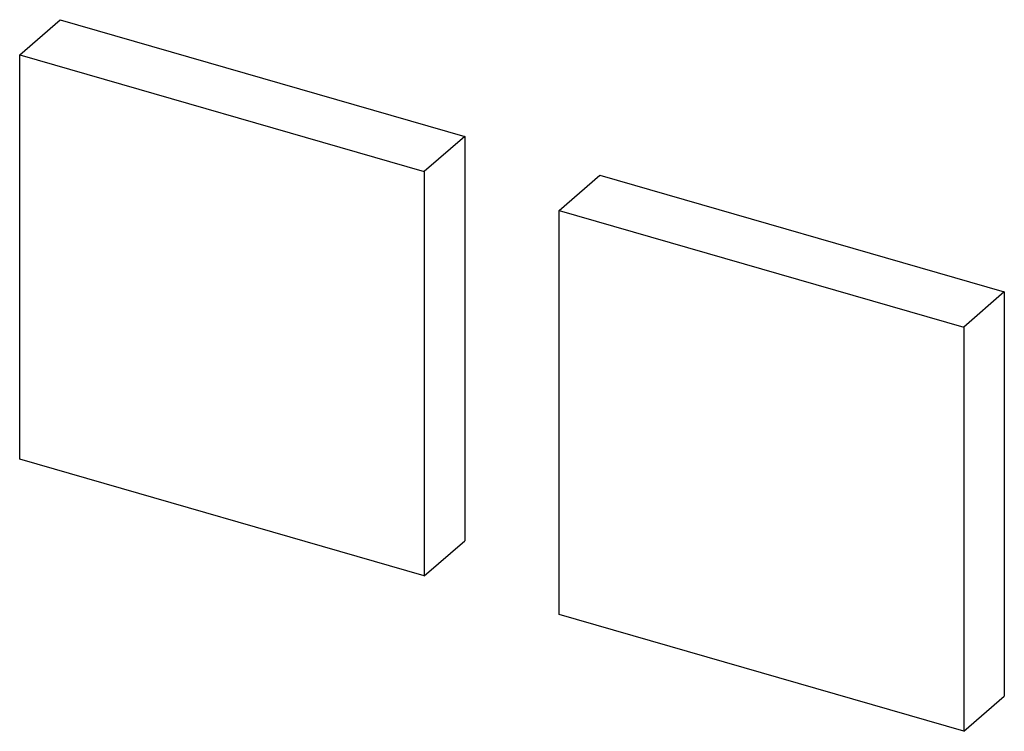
# Model space of a CAD drawing. Header units: millimetres. Extents: x 0 to 210, y 0 to 297.
# Tile 16 of 30: x 86.445 to 87.348, y 227.678 to 228.331. Entities that reach past the tile are written whole.
import ezdxf

# ---------------------------------------------------------------- set-up
doc = ezdxf.new("R2010")
doc.units = ezdxf.units.MM
doc.header["$LTSCALE"] = 19.36
doc.layers.get('0').update_dxf_attribs({"linetype": 'CONTINUOUS'})

msp = doc.modelspace()

# ---------------------------------------------------------------- linework, layer by layer
at = {"color": 7, "linetype": 'Continuous'}
for p, q in [((86.44462, 228.29919), (86.48178, 228.33137)), ((86.48178, 228.33137), (86.85293, 228.22423)), ((86.44462, 227.92804), (86.44462, 228.29919)), ((86.44462, 228.29919), (86.81577, 228.19205)), ((86.85293, 228.22423), (86.81577, 228.19205)), ((86.85293, 228.22423), (86.85293, 227.85307)), ((86.81577, 228.19205), (86.81577, 227.8209)), ((86.93949, 228.15633), (86.97665, 228.18851)), ((86.97665, 228.18851), (87.3478, 228.08137)), ((86.93949, 227.78518), (86.93949, 228.15633)), ((86.93949, 228.15633), (87.31065, 228.04919)), ((87.3478, 228.08137), (87.31065, 228.04919)), ((87.3478, 228.08137), (87.3478, 227.71022)), ((87.31065, 228.04919), (87.31065, 227.67804)), ((86.81577, 227.8209), (86.44462, 227.92804)), ((86.81577, 227.8209), (86.85293, 227.85307)), ((87.31065, 227.67804), (86.93949, 227.78518)), ((87.31065, 227.67804), (87.3478, 227.71022))]:
    msp.add_line(p, q, dxfattribs=at)

doc.saveas('drawing.dxf')
